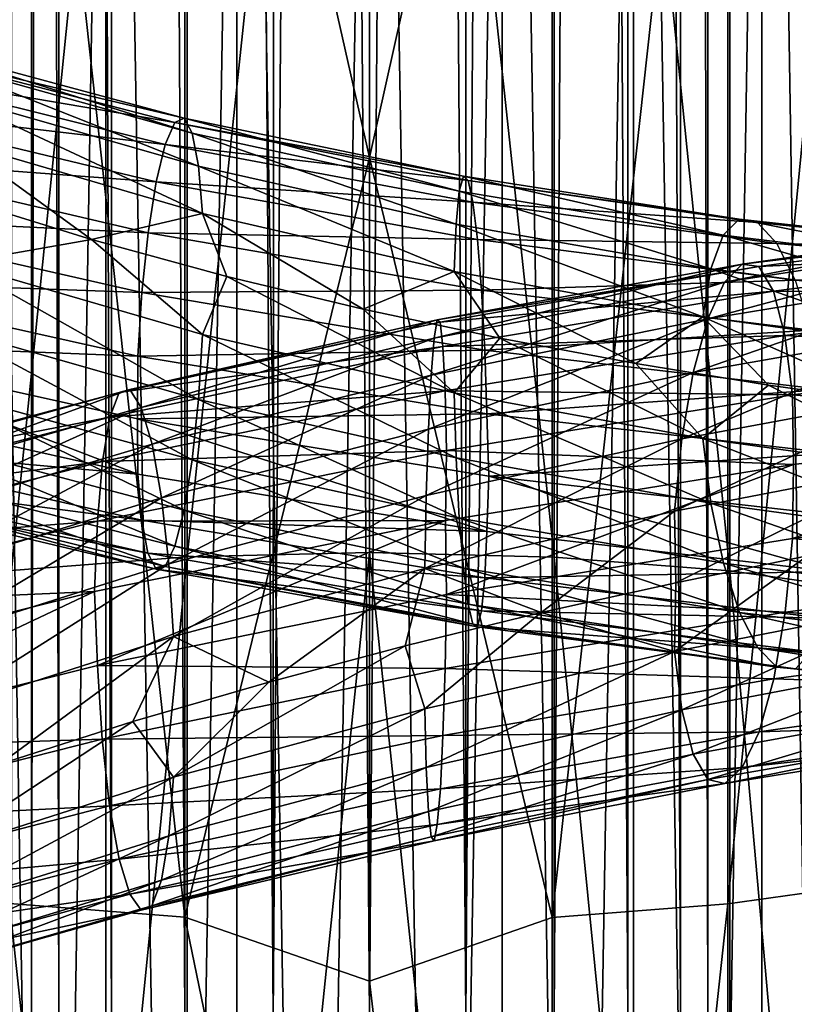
# Model space of a CAD drawing. Header units: metres. Extents: x -109 to 109, y -432 to 89.
# Tile 214 of 256: x -3.58 to 4.35, y -153.56 to -143.48. Entities that reach past the tile are written whole.
import ezdxf

# ---------------------------------------------------------------- set-up
doc = ezdxf.new("R2010")
doc.units = ezdxf.units.M
doc.layers.add('solid_506360_24502164', color=7, linetype='CONTINUOUS')
doc.layers.add('solid_506360_24502164_01', color=7, linetype='CONTINUOUS')

msp = doc.modelspace()

# ---------------------------------------------------------------- linework, layer by layer
at = {"layer": 'solid_506360_24502164'}
for points in [[(-3.46448, -22.231682, 491.497284), (-3.464375, -153.699997, 491.498016), (-3.183712, -153.699997, 492.453857)], [(-3.46448, -22.231682, 491.497284), (-3.464471, -22.231682, 490.502472), (-3.464375, -153.699997, 491.498016)], [(-3.183632, -22.273636, 492.454041), (-3.46448, -22.231682, 491.497284), (-3.183712, -153.699997, 492.453857)], [(-3.464471, -22.231682, 490.502472), (-3.464375, -153.699997, 490.501801), (-3.464375, -153.699997, 491.498016)], [(-3.464471, -22.231682, 490.502472), (-3.183633, -22.273636, 489.545776), (-3.464375, -153.699997, 490.501801)], [(-3.183633, -22.273636, 489.545776), (-3.183712, -153.699997, 489.545959), (-3.464375, -153.699997, 490.501801)], [(-3.183633, -22.273636, 489.545776), (-2.645123, -153.699997, 488.707886), (-3.183712, -153.699997, 489.545959)], [(-3.183632, -22.273636, 492.454041), (-3.183712, -153.699997, 492.453857), (-2.645123, -153.699997, 493.291931)], [(-3.183633, -22.273636, 489.545776), (-2.643689, -22.34416, 488.706238), (-2.645123, -153.699997, 488.707886)], [(-2.643686, -22.34416, 493.293579), (-3.183632, -22.273636, 492.454041), (-2.645123, -153.699997, 493.291931)], [(-2.643689, -22.34416, 488.706238), (-1.892243, -153.699997, 488.055511), (-2.645123, -153.699997, 488.707886)], [(-2.643686, -22.34416, 493.293579), (-2.645123, -153.699997, 493.291931), (-1.892243, -153.699997, 493.944305)], [(-2.643689, -22.34416, 488.706238), (-1.887736, -22.420683, 488.052612), (-1.892243, -153.699997, 488.055511)], [(-1.887736, -22.420683, 493.947174), (-2.643686, -22.34416, 493.293579), (-1.892243, -153.699997, 493.944305)], [(-1.887736, -22.420683, 488.052612), (-0.986064, -153.699997, 487.641693), (-1.892243, -153.699997, 488.055511)], [(-1.887736, -22.420683, 493.947174), (-1.892243, -153.699997, 493.944305), (-0.986064, -153.699997, 494.358124)], [(-1.887736, -22.420683, 488.052612), (-0.981329, -22.478594, 487.640289), (-0.986064, -153.699997, 487.641693)], [(-0.981324, -22.478594, 494.359528), (-1.887736, -22.420683, 493.947174), (-0.986064, -153.699997, 494.358124)], [(-0.981329, -22.478594, 487.640289), (0, -22.5, 487.499908), (-0.986064, -153.699997, 487.641693)], [(-0.981324, -22.478594, 494.359528), (-0.986064, -153.699997, 494.358124), (0, -153.699997, 494.499908)], [(0, -22.5, 494.499908), (-0.981324, -22.478594, 494.359528), (0, -153.699997, 494.499908)], [(0.98232, -22.47855, 487.640594), (0.986064, -153.699997, 487.641693), (0, -153.699997, 487.499908)], [(0.98232, -22.47855, 487.640594), (0, -153.699997, 487.499908), (0, -22.5, 487.499908)], [(0, -22.5, 487.499908), (0, -153.699997, 487.499908), (-0.986064, -153.699997, 487.641693)], [(-1.35887, -205.373032, 248.263611), (-1.35887, -125.969002, 219.362915), (-2.702852, -126.041809, 219.162888)], [(0, -205.348679, 248.330536), (0, -125.944641, 219.42984), (-1.35887, -125.969002, 219.362915)], [(-1.35887, -205.373032, 248.263611), (0, -205.348679, 248.330536), (-1.35887, -125.969002, 219.362915)], [(-2.702852, -205.445831, 248.063583), (-2.702852, -126.041809, 219.162888), (-4.017221, -126.162262, 218.83194)], [(-2.702852, -205.445831, 248.063583), (-1.35887, -205.373032, 248.263611), (-2.702852, -126.041809, 219.162888)], [(-4.017221, -205.566284, 247.732651), (-2.702852, -205.445831, 248.063583), (-4.017221, -126.162262, 218.83194)], [(-3.669097, -149.121094, 968.338135), (-1.869106, -148.982056, 968.947266), (-1.869106, -131.387192, 963.666748)], [(-3.669097, -131.580261, 963.072571), (-3.669097, -149.121094, 968.338135), (-1.869106, -131.387192, 963.666748)], [(-4.017221, -214.023575, 224.496429), (-4.017221, -134.619553, 195.595718), (-2.702852, -134.740005, 195.264771)], [(-2.702852, -214.144028, 224.165482), (-4.017221, -214.023575, 224.496429), (-2.702852, -134.740005, 195.264771)], [(-2.702852, -214.144028, 224.165482), (-2.702852, -134.740005, 195.264771), (-1.35887, -134.812805, 195.064743)], [(-1.35887, -214.216843, 223.965454), (-2.702852, -214.144028, 224.165482), (-1.35887, -134.812805, 195.064743)], [(-1.35887, -214.216843, 223.965454), (-1.35887, -134.812805, 195.064743), (0, -134.837173, 194.997833)], [(0, -214.241196, 223.898529), (-1.35887, -214.216843, 223.965454), (0, -134.837173, 194.997833)], [(-1.891428, -152.672134, 952.779419), (-3.68973, -152.532028, 953.393311), (-3.68973, -136.31694, 948.494202)], [(-1.891428, -136.51149, 947.895325), (-1.891428, -152.672134, 952.779419), (-3.68973, -136.31694, 948.494202)], [(-1.891428, -136.51149, 947.895325), (0, -144.893829, 950.400024), (-1.891428, -152.672134, 952.779419)], [(-4.691269, -143.740814, 946.6698), (-1.899275, -144.491104, 946.241272), (-4.924748, -143.778229, 945.934265)], [(-1.81724, -144.644821, 946.963074), (-1.899275, -144.491104, 946.241272), (-4.691269, -143.740814, 946.6698)], [(-4.48864, -143.901215, 947.366455), (-1.81724, -144.644821, 946.963074), (-4.691269, -143.740814, 946.6698)], [(-4.924748, -143.778229, 945.934265), (-1.9938, -144.535782, 945.475952), (-5.168749, -143.995789, 945.220093)], [(-1.899275, -144.491104, 946.241272), (-1.9938, -144.535782, 945.475952), (-4.924748, -143.778229, 945.934265)], [(-1.753487, -144.981979, 947.588135), (-1.81724, -144.644821, 946.963074), (-4.48864, -143.901215, 947.366455)], [(-4.331168, -144.243973, 947.9729), (-1.753487, -144.981979, 947.588135), (-4.48864, -143.901215, 947.366455)], [(-5.168749, -143.995789, 945.220093), (-2.092585, -144.760498, 944.729797), (-5.402416, -144.372833, 944.587646)], [(-1.9938, -144.535782, 945.475952), (-2.092585, -144.760498, 944.729797), (-5.168749, -143.995789, 945.220093)], [(-1.712263, -145.465637, 948.069519), (-1.753487, -144.981979, 947.588135), (-4.331168, -144.243973, 947.9729)], [(-4.229342, -144.731735, 948.443298), (-1.712263, -145.465637, 948.069519), (-4.331168, -144.243973, 947.9729)], [(-5.402416, -144.372833, 944.587646), (-2.187186, -145.143906, 944.06604), (-5.6054, -144.887344, 944.094788)], [(-2.092585, -144.760498, 944.729797), (-2.187186, -145.143906, 944.06604), (-5.402416, -144.372833, 944.587646)], [(-1.9938, -144.535782, 945.475952), (1.008398, -145.12796, 945.556335), (-2.092585, -144.760498, 944.729797)], [(-1.899275, -144.491104, 946.241272), (0.960591, -145.084396, 946.32605), (-1.9938, -144.535782, 945.475952)], [(0.960591, -145.084396, 946.32605), (1.008398, -145.12796, 945.556335), (-1.9938, -144.535782, 945.475952)], [(0.9191, -145.239166, 947.050964), (0.960591, -145.084396, 946.32605), (-1.899275, -144.491104, 946.241272)], [(-1.81724, -144.644821, 946.963074), (0.9191, -145.239166, 947.050964), (-1.899275, -144.491104, 946.241272)], [(0.886856, -145.577271, 947.677795), (0.9191, -145.239166, 947.050964), (-1.81724, -144.644821, 946.963074)], [(-1.753487, -144.981979, 947.588135), (0.886856, -145.577271, 947.677795), (-1.81724, -144.644821, 946.963074)], [(-4.229342, -144.731735, 948.443298), (-4.208046, -145.314377, 948.733765), (-2.848693, -145.733841, 948.472229)], [(-4.229342, -144.731735, 948.443298), (-2.848693, -145.733841, 948.472229), (-1.712263, -145.465637, 948.069519)], [(-2.092585, -144.760498, 944.729797), (1.05836, -145.351624, 944.805054), (-2.187186, -145.143906, 944.06604)], [(1.008398, -145.12796, 945.556335), (1.05836, -145.351624, 944.805054), (-2.092585, -144.760498, 944.729797)], [(-5.6054, -144.887344, 944.094788), (-2.269364, -145.6633, 943.545166), (-5.763325, -145.497299, 943.773865)], [(-2.187186, -145.143906, 944.06604), (-2.269364, -145.6633, 943.545166), (-5.6054, -144.887344, 944.094788)], [(0.866006, -146.061661, 948.159424), (0.886856, -145.577271, 947.677795), (-1.753487, -144.981979, 947.588135)], [(-1.712263, -145.465637, 948.069519), (0.866006, -146.061661, 948.159424), (-1.753487, -144.981979, 947.588135)], [(-2.187186, -145.143906, 944.06604), (1.106206, -145.73407, 944.135803), (-2.269364, -145.6633, 943.545166)], [(1.05836, -145.351624, 944.805054), (1.106206, -145.73407, 944.135803), (-2.187186, -145.143906, 944.06604)], [(-4.229979, -145.974564, 948.804749), (-2.848693, -145.733841, 948.472229), (-4.208046, -145.314377, 948.733765)], [(-5.763325, -145.497299, 943.773865), (-2.3333, -146.276291, 943.201416), (-5.865697, -146.148376, 943.641052)], [(-2.269364, -145.6633, 943.545166), (-2.3333, -146.276291, 943.201416), (-5.763325, -145.497299, 943.773865)], [(-1.712263, -145.465637, 948.069519), (-2.848693, -145.733841, 948.472229), (-1.463369, -146.111374, 948.34729)], [(-1.712263, -145.465637, 948.069519), (-1.463369, -146.111374, 948.34729), (-0.065132, -146.44751, 948.361328)], [(-4.229979, -145.974564, 948.804749), (-1.712521, -146.705887, 948.425842), (-2.848693, -145.733841, 948.472229)], [(-1.712521, -146.705887, 948.425842), (-1.463369, -146.111374, 948.34729), (-2.848693, -145.733841, 948.472229)], [(-2.269364, -145.6633, 943.545166), (1.147769, -146.252686, 943.609497), (-2.3333, -146.276291, 943.201416)], [(1.106206, -145.73407, 944.135803), (1.147769, -146.252686, 943.609497), (-2.269364, -145.6633, 943.545166)], [(-4.332351, -146.638763, 948.669434), (-1.753966, -147.371597, 948.274719), (-4.229979, -145.974564, 948.804749)], [(-1.753966, -147.371597, 948.274719), (-1.712521, -146.705887, 948.425842), (-4.229979, -145.974564, 948.804749)], [(-5.865697, -146.148376, 943.641052), (-2.374746, -146.928406, 943.052673), (-5.899585, -146.78714, 943.712097)], [(-2.3333, -146.276291, 943.201416), (-2.374746, -146.928406, 943.052673), (-5.865697, -146.148376, 943.641052)], [(-1.712521, -146.705887, 948.425842), (0.866136, -147.302521, 948.511536), (-1.463369, -146.111374, 948.34729)], [(0.866136, -147.302521, 948.511536), (-0.065132, -146.44751, 948.361328), (-1.463369, -146.111374, 948.34729)], [(1.147769, -146.252686, 943.609497), (1.180107, -146.865158, 943.260864), (-2.3333, -146.276291, 943.201416)], [(-2.3333, -146.276291, 943.201416), (1.180107, -146.865158, 943.260864), (-2.374746, -146.928406, 943.052673)], [(0.866136, -147.302521, 948.511536), (1.335957, -146.743958, 948.515442), (-0.065132, -146.44751, 948.361328)], [(-4.490276, -147.253571, 948.341614), (-1.817903, -147.989532, 947.924133), (-4.332351, -146.638763, 948.669434)], [(-1.817903, -147.989532, 947.924133), (-1.753966, -147.371597, 948.274719), (-4.332351, -146.638763, 948.669434)], [(-1.753966, -147.371597, 948.274719), (0.887098, -147.968018, 948.356384), (-1.712521, -146.705887, 948.425842)], [(0.887098, -147.968018, 948.356384), (0.866136, -147.302521, 948.511536), (-1.712521, -146.705887, 948.425842)], [(-5.899585, -146.78714, 943.712097), (-2.375004, -148.133911, 943.398926), (-5.866333, -147.357956, 943.992798)], [(-5.899585, -146.78714, 943.712097), (-2.377623, -147.567764, 943.116028), (-2.375004, -148.133911, 943.398926)], [(-2.374746, -146.928406, 943.052673), (-2.377623, -147.567764, 943.116028), (-5.899585, -146.78714, 943.712097)], [(1.180107, -146.865158, 943.260864), (1.201068, -147.516983, 943.108032), (-2.374746, -146.928406, 943.052673)], [(-2.374746, -146.928406, 943.052673), (1.201068, -147.516983, 943.108032), (-2.377623, -147.567764, 943.116028)], [(-2.454859, -147.269272, 979.548218), (-5.515232, -148.11853, 978.972229), (-2.565837, -147.297577, 980.320068)], [(-5.254874, -148.290314, 978.251282), (-5.515232, -148.11853, 978.972229), (-2.454859, -147.269272, 979.548218)], [(-2.338972, -147.451736, 978.793152), (-5.254874, -148.290314, 978.251282), (-2.454859, -147.269272, 979.548218)], [(-4.69326, -147.762909, 947.839722), (-1.900081, -148.503403, 947.394104), (-4.490276, -147.253571, 948.341614)], [(-1.900081, -148.503403, 947.394104), (-1.817903, -147.989532, 947.924133), (-4.490276, -147.253571, 948.341614)], [(-5.866333, -147.357956, 943.992798), (-2.375004, -148.133911, 943.398926), (-5.764508, -147.835907, 944.454041)], [(-2.565837, -147.297577, 980.320068), (-5.764562, -148.156464, 979.710449), (-2.662243, -147.551041, 981.044861)], [(-5.515232, -148.11853, 978.972229), (-5.764562, -148.156464, 979.710449), (-2.565837, -147.297577, 980.320068)], [(-5.005744, -148.655212, 977.608887), (-5.254874, -148.290314, 978.251282), (-2.338972, -147.451736, 978.793152)], [(-2.228083, -147.827332, 978.118774), (-5.005744, -148.655212, 977.608887), (-2.338972, -147.451736, 978.793152)], [(-1.817903, -147.989532, 947.924133), (0.919435, -148.585403, 948.000854), (-1.753966, -147.371597, 948.274719)], [(0.919435, -148.585403, 948.000854), (0.887098, -147.968018, 948.356384), (-1.753966, -147.371597, 948.274719)], [(-2.662243, -147.551041, 981.044861), (-5.981152, -148.417542, 980.40509), (-2.737248, -148.006912, 981.669006)], [(-5.764562, -148.156464, 979.710449), (-5.981152, -148.417542, 980.40509), (-2.662243, -147.551041, 981.044861)], [(1.201068, -147.516983, 943.108032), (1.22204, -148.15596, 943.170898), (-2.377623, -147.567764, 943.116028)], [(-2.377623, -147.567764, 943.116028), (1.201199, -148.722855, 943.450195), (-2.375004, -148.133911, 943.398926)], [(-4.926926, -148.126297, 947.198914), (-1.994682, -148.872467, 946.721924), (-4.69326, -147.762909, 947.839722)], [(-1.994682, -148.872467, 946.721924), (-1.900081, -148.503403, 947.394104), (-4.69326, -147.762909, 947.839722)], [(-5.764508, -147.835907, 944.454041), (-2.33378, -148.607208, 943.871094), (-5.607036, -148.178207, 945.052063)], [(-2.375004, -148.133911, 943.398926), (-2.33378, -148.607208, 943.871094), (-5.764508, -147.835907, 944.454041)], [(-4.789531, -149.194611, 977.103455), (-5.005744, -148.655212, 977.608887), (-2.228083, -147.827332, 978.118774)], [(-2.131846, -148.37648, 977.586487), (-4.789531, -149.194611, 977.103455), (-2.228083, -147.827332, 978.118774)], [(-2.737248, -148.006912, 981.669006), (-6.149663, -148.878479, 981.0047), (-2.785869, -148.617493, 982.145752)], [(-5.981152, -148.417542, 980.40509), (-6.149663, -148.878479, 981.0047), (-2.737248, -148.006912, 981.669006)], [(-1.900081, -148.503403, 947.394104), (0.960998, -149.098434, 947.465454), (-1.817903, -147.989532, 947.924133)], [(0.960998, -149.098434, 947.465454), (0.919435, -148.585403, 948.000854), (-1.817903, -147.989532, 947.924133)], [(-5.170928, -148.326309, 946.479614), (-2.093467, -149.078857, 945.97052), (-4.926926, -148.126297, 947.198914)], [(-2.093467, -149.078857, 945.97052), (-1.994682, -148.872467, 946.721924), (-4.926926, -148.126297, 947.198914)], [(-2.375004, -148.133911, 943.398926), (1.201199, -148.722855, 943.450195), (-2.33378, -148.607208, 943.871094)], [(-5.607036, -148.178207, 945.052063), (-2.270026, -148.943771, 944.487732), (-5.404407, -148.347794, 945.743835)], [(-2.33378, -148.607208, 943.871094), (-2.270026, -148.943771, 944.487732), (-5.607036, -148.178207, 945.052063)], [(-5.404407, -148.347794, 945.743835), (-2.187991, -149.106949, 945.204712), (-5.170928, -148.326309, 946.479614)], [(-2.270026, -148.943771, 944.487732), (-2.187991, -149.106949, 945.204712), (-5.404407, -148.347794, 945.743835)], [(-2.187991, -149.106949, 945.204712), (-2.093467, -149.078857, 945.97052), (-5.170928, -148.326309, 946.479614)], [(-4.621503, -149.863571, 976.767944), (-4.789531, -149.194611, 977.103455), (-2.131846, -148.37648, 977.586487)], [(-2.057056, -149.053513, 977.231079), (-4.621503, -149.863571, 976.767944), (-2.131846, -148.37648, 977.586487)], [(-1.994682, -148.872467, 946.721924), (1.008844, -149.466431, 946.78772), (-1.900081, -148.503403, 947.394104)], [(1.008844, -149.466431, 946.78772), (0.960998, -149.098434, 947.465454), (-1.900081, -148.503403, 947.394104)], [(-2.785869, -148.617493, 982.145752), (-6.258898, -149.491272, 981.464294), (-2.818074, -149.335815, 982.427063)], [(-6.149663, -148.878479, 981.0047), (-6.258898, -149.491272, 981.464294), (-2.785869, -148.617493, 982.145752)], [(0.778313, -148.608261, 982.460815), (-2.818074, -149.335815, 982.427063), (-2.786171, -150.092453, 982.483337)], [(-2.33378, -148.607208, 943.871094), (1.180349, -149.196808, 943.922607), (-2.270026, -148.943771, 944.487732)], [(1.201199, -148.722855, 943.450195), (1.180349, -149.196808, 943.922607), (-2.33378, -148.607208, 943.871094)], [(-2.093467, -149.078857, 945.97052), (1.058806, -149.671631, 946.031189), (-1.994682, -148.872467, 946.721924)], [(1.058806, -149.671631, 946.031189), (1.008844, -149.466431, 946.78772), (-1.994682, -148.872467, 946.721924)], [(-3.669097, -167.057617, 972.037842), (-1.869106, -166.97374, 972.656982), (-1.869106, -148.982056, 968.947266)], [(-3.669097, -149.121094, 968.338135), (-3.669097, -167.057617, 972.037842), (-1.869106, -148.982056, 968.947266)], [(-2.270026, -148.943771, 944.487732), (1.148105, -149.534256, 944.540955), (-2.187991, -149.106949, 945.204712)], [(1.180349, -149.196808, 943.922607), (1.148105, -149.534256, 944.540955), (-2.270026, -148.943771, 944.487732)], [(-4.512852, -150.601166, 976.619873), (-4.621503, -149.863571, 976.767944), (-2.057056, -149.053513, 977.231079)], [(-2.008695, -149.796921, 977.071289), (-4.512852, -150.601166, 976.619873), (-2.057056, -149.053513, 977.231079)], [(-2.187991, -149.106949, 945.204712), (1.106614, -149.698517, 945.261047), (-2.093467, -149.078857, 945.97052)], [(1.106614, -149.698517, 945.261047), (1.058806, -149.671631, 946.031189), (-2.093467, -149.078857, 945.97052)], [(1.148105, -149.534256, 944.540955), (1.106614, -149.698517, 945.261047), (-2.187991, -149.106949, 945.204712)], [(0.567356, -149.099274, 977.050598), (-1.033109, -150.263672, 977.172913), (-2.008695, -149.796921, 977.071289)], [(0.567356, -149.099274, 977.050598), (0.365481, -149.891541, 977.123657), (-1.033109, -150.263672, 977.172913)], [(-2.818074, -149.335815, 982.427063), (-6.305289, -150.207489, 981.736694), (-6.259577, -150.961517, 981.795776)], [(-6.258898, -149.491272, 981.464294), (-6.305289, -150.207489, 981.736694), (-2.818074, -149.335815, 982.427063)], [(-2.818074, -149.335815, 982.427063), (-6.259577, -150.961517, 981.795776), (-2.786171, -150.092453, 982.483337)], [(-2.008695, -149.796921, 977.071289), (-3.789883, -151.104935, 976.848206), (-4.512852, -150.601166, 976.619873)], [(-2.008695, -149.796921, 977.071289), (-2.424222, -150.668777, 977.080627), (-3.789883, -151.104935, 976.848206)], [(-2.008695, -149.796921, 977.071289), (-1.033109, -150.263672, 977.172913), (-2.424222, -150.668777, 977.080627)], [(-2.786171, -150.092453, 982.483337), (-6.259577, -150.961517, 981.795776), (-2.73781, -150.849579, 982.319458)], [(-2.008997, -151.236755, 977.400818), (-2.424222, -150.668777, 977.080627), (-1.033109, -150.263672, 977.172913)], [(-4.513532, -152.037872, 976.943726), (-3.789883, -151.104935, 976.848206), (-2.424222, -150.668777, 977.080627)], [(-2.008997, -151.236755, 977.400818), (-4.513532, -152.037872, 976.943726), (-2.424222, -150.668777, 977.080627)], [(-6.259577, -150.961517, 981.795776), (-6.150926, -151.71225, 981.643433), (-2.73781, -150.849579, 982.319458)], [(-2.73781, -150.849579, 982.319458), (-6.150926, -151.71225, 981.643433), (-2.66302, -151.531525, 981.955566)], [(-4.622766, -152.640671, 977.393921), (-4.513532, -152.037872, 976.943726), (-2.008997, -151.236755, 977.400818)], [(-2.057618, -151.836823, 977.867981), (-4.622766, -152.640671, 977.393921), (-2.008997, -151.236755, 977.400818)], [(-6.150926, -151.71225, 981.643433), (-5.982898, -152.385971, 981.299438), (-2.66302, -151.531525, 981.955566)], [(-2.66302, -151.531525, 981.955566), (-5.982898, -152.385971, 981.299438), (-2.566783, -152.075027, 981.413208)], [(-4.791277, -153.101013, 977.983826), (-4.622766, -152.640671, 977.393921), (-2.057618, -151.836823, 977.867981)], [(-2.132623, -152.292007, 978.482361), (-4.791277, -153.101013, 977.983826), (-2.057618, -151.836823, 977.867981)], [(-5.982898, -152.385971, 981.299438), (-5.766686, -152.920029, 980.784119), (-2.566783, -152.075027, 981.413208)], [(-2.566783, -152.075027, 981.413208), (-5.766686, -152.920029, 980.784119), (-2.455894, -152.436111, 980.73053)], [(-5.007868, -153.371231, 978.671814), (-4.791277, -153.101013, 977.983826), (-2.132623, -152.292007, 978.482361)], [(-2.229029, -152.554977, 979.200562), (-5.007868, -153.371231, 978.671814), (-2.132623, -152.292007, 978.482361)], [(-5.766686, -152.920029, 980.784119), (-5.517556, -153.271088, 980.133606), (-2.455894, -152.436111, 980.73053)], [(-2.455894, -152.436111, 980.73053), (-5.517556, -153.271088, 980.133606), (-2.340007, -152.600021, 979.971191)], [(-5.517556, -153.271088, 980.133606), (-5.257198, -153.425171, 979.408691), (-2.340007, -152.600021, 979.971191)], [(-5.257198, -153.425171, 979.408691), (-5.007868, -153.371231, 978.671814), (-2.229029, -152.554977, 979.200562)], [(-2.340007, -152.600021, 979.971191), (-5.257198, -153.425171, 979.408691), (-2.229029, -152.554977, 979.200562)], [(-1.891428, -169.199783, 956.222778), (-3.68973, -169.115265, 956.846802), (-3.68973, -152.532028, 953.393311)], [(-1.891428, -152.672134, 952.779419), (-1.891428, -169.199783, 956.222778), (-3.68973, -152.532028, 953.393311)], [(-1.891428, -152.672134, 952.779419), (0, -161.854004, 954.662292), (-1.891428, -169.199783, 956.222778)]]:
    msp.add_3dface(points, dxfattribs=at)
at = {"layer": 'solid_506360_24502164_01'}
for points in [[(2.645653, -22.343927, 488.708496), (3.185582, -22.273357, 489.550049), (3.183712, -153.699997, 489.545959)], [(3.185571, -22.273359, 492.449768), (2.645656, -22.343927, 493.29129), (3.183712, -153.699997, 492.453857)], [(3.185582, -22.273357, 489.550049), (3.464375, -153.699997, 490.501801), (3.183712, -153.699997, 489.545959)], [(3.185571, -22.273359, 492.449768), (3.183712, -153.699997, 492.453857), (3.464375, -153.699997, 491.498016)], [(3.46471, -22.231644, 491.495667), (3.185571, -22.273359, 492.449768), (3.464375, -153.699997, 491.498016)], [(3.185582, -22.273357, 489.550049), (3.464715, -22.231644, 490.504181), (3.464375, -153.699997, 490.501801)], [(3.46471, -22.231644, 491.495667), (3.464375, -153.699997, 491.498016), (3.464375, -153.699997, 490.501801)], [(3.464715, -22.231644, 490.504181), (3.46471, -22.231644, 491.495667), (3.464375, -153.699997, 490.501801)], [(2.645656, -22.343927, 493.29129), (1.889494, -22.420534, 493.946045), (2.645123, -153.699997, 493.291931)], [(1.889495, -22.420534, 488.053741), (2.645653, -22.343927, 488.708496), (1.892243, -153.699997, 488.055511)], [(2.645653, -22.343927, 488.708496), (2.645123, -153.699997, 488.707886), (1.892243, -153.699997, 488.055511)], [(2.645656, -22.343927, 493.29129), (2.645123, -153.699997, 493.291931), (3.183712, -153.699997, 492.453857)], [(2.645653, -22.343927, 488.708496), (3.183712, -153.699997, 489.545959), (2.645123, -153.699997, 488.707886)], [(0.982325, -22.47855, 494.359222), (0, -22.5, 494.499908), (0.986064, -153.699997, 494.358124)], [(0.98232, -22.47855, 487.640594), (1.889495, -22.420534, 488.053741), (0.986064, -153.699997, 487.641693)], [(1.889494, -22.420534, 493.946045), (0.982325, -22.47855, 494.359222), (0.986064, -153.699997, 494.358124)], [(1.889494, -22.420534, 493.946045), (0.986064, -153.699997, 494.358124), (1.892243, -153.699997, 493.944305)], [(1.889495, -22.420534, 488.053741), (1.892243, -153.699997, 488.055511), (0.986064, -153.699997, 487.641693)], [(1.889494, -22.420534, 493.946045), (1.892243, -153.699997, 493.944305), (2.645123, -153.699997, 493.291931)], [(0, -22.5, 494.499908), (0, -153.699997, 494.499908), (0.986064, -153.699997, 494.358124)], [(1.35887, -205.373032, 248.263611), (1.35887, -125.969002, 219.362915), (0, -125.944641, 219.42984)], [(1.35887, -205.373032, 248.263611), (0, -125.944641, 219.42984), (0, -205.348679, 248.330536)], [(2.702852, -205.445831, 248.063583), (2.702852, -126.041809, 219.162888), (1.35887, -125.969002, 219.362915)], [(1.35887, -205.373032, 248.263611), (2.702852, -205.445831, 248.063583), (1.35887, -125.969002, 219.362915)], [(4.017221, -205.566284, 247.732651), (4.017221, -126.162262, 218.83194), (2.702852, -126.041809, 219.162888)], [(2.702852, -205.445831, 248.063583), (4.017221, -205.566284, 247.732651), (2.702852, -126.041809, 219.162888)], [(5.287576, -205.733078, 247.274414), (5.287576, -126.329041, 218.373703), (4.017221, -126.162262, 218.83194)], [(4.017221, -205.566284, 247.732651), (5.287576, -205.733078, 247.274414), (4.017221, -126.162262, 218.83194)], [(-1.869106, -148.982056, 968.947266), (0, -148.935806, 969.150208), (0, -131.322937, 963.864685)], [(-1.869106, -131.387192, 963.666748), (-1.869106, -148.982056, 968.947266), (0, -131.322937, 963.864685)], [(0, -131.322937, 963.864685), (1.891428, -148.983231, 968.942383), (1.891428, -131.388794, 963.661987)], [(0, -131.322937, 963.864685), (0, -148.935806, 969.150208), (1.891428, -148.983231, 968.942383)], [(1.891428, -131.388794, 963.661987), (3.68973, -149.123322, 968.328491), (3.68973, -131.583359, 963.063171)], [(1.891428, -131.388794, 963.661987), (1.891428, -148.983231, 968.942383), (3.68973, -149.123322, 968.328491)], [(3.68973, -131.583359, 963.063171), (5.302645, -149.34906, 967.339417), (5.302645, -131.89682, 962.098328)], [(3.68973, -131.583359, 963.063171), (3.68973, -149.123322, 968.328491), (5.302645, -149.34906, 967.339417)], [(4.017221, -214.023575, 224.496429), (4.017221, -134.619553, 195.595718), (5.287576, -134.452774, 196.053955)], [(5.287576, -213.856796, 224.954666), (4.017221, -214.023575, 224.496429), (5.287576, -134.452774, 196.053955)], [(2.702852, -214.144028, 224.165482), (2.702852, -134.740005, 195.264771), (4.017221, -134.619553, 195.595718)], [(4.017221, -214.023575, 224.496429), (2.702852, -214.144028, 224.165482), (4.017221, -134.619553, 195.595718)], [(1.35887, -214.216843, 223.965454), (1.35887, -134.812805, 195.064743), (2.702852, -134.740005, 195.264771)], [(2.702852, -214.144028, 224.165482), (1.35887, -214.216843, 223.965454), (2.702852, -134.740005, 195.264771)], [(0, -214.241196, 223.898529), (0, -134.837173, 194.997833), (1.35887, -134.812805, 195.064743)], [(1.35887, -214.216843, 223.965454), (0, -214.241196, 223.898529), (1.35887, -134.812805, 195.064743)], [(5.284738, -136.007874, 949.445496), (3.669097, -152.534271, 953.383667), (3.669097, -136.320038, 948.484802)], [(5.284738, -136.007874, 949.445496), (5.284738, -152.309479, 954.36853), (3.669097, -152.534271, 953.383667)], [(3.669097, -136.320038, 948.484802), (1.869106, -152.673309, 952.774475), (1.869106, -136.513107, 947.890564)], [(3.669097, -136.320038, 948.484802), (3.669097, -152.534271, 953.383667), (1.869106, -152.673309, 952.774475)], [(-1.891428, -136.51149, 947.895325), (0, -136.577362, 947.692627), (0, -144.893829, 950.400024)], [(0, -144.893829, 950.400024), (1.869106, -136.513107, 947.890564), (1.869106, -152.673309, 952.774475)], [(0, -144.893829, 950.400024), (0, -136.577362, 947.692627), (1.869106, -136.513107, 947.890564)], [(-1.891428, -152.672134, 952.779419), (0, -144.893829, 950.400024), (0, -153.325241, 952.724854)], [(0, -153.325241, 952.724854), (0, -144.893829, 950.400024), (1.869106, -152.673309, 952.774475)], [(0.9191, -145.239166, 947.050964), (3.622876, -145.688461, 947.633423), (0.960591, -145.084396, 946.32605)], [(0.960591, -145.084396, 946.32605), (3.786422, -145.525055, 946.927429), (1.008398, -145.12796, 945.556335)], [(3.622876, -145.688461, 947.633423), (3.786422, -145.525055, 946.927429), (0.960591, -145.084396, 946.32605)], [(1.008398, -145.12796, 945.556335), (3.974868, -145.559387, 946.179016), (1.05836, -145.351624, 944.805054)], [(3.786422, -145.525055, 946.927429), (3.974868, -145.559387, 946.179016), (1.008398, -145.12796, 945.556335)], [(0.886856, -145.577271, 947.677795), (3.495777, -146.03389, 948.244873), (0.9191, -145.239166, 947.050964)], [(3.495777, -146.03389, 948.244873), (3.622876, -145.688461, 947.633423), (0.9191, -145.239166, 947.050964)], [(1.05836, -145.351624, 944.805054), (4.171807, -145.773972, 945.449585), (1.106206, -145.73407, 944.135803)], [(3.974868, -145.559387, 946.179016), (4.171807, -145.773972, 945.449585), (1.05836, -145.351624, 944.805054)], [(-1.712263, -145.465637, 948.069519), (-0.065132, -146.44751, 948.361328), (0.866006, -146.061661, 948.159424)], [(3.622876, -145.688461, 947.633423), (6.196098, -146.001587, 948.697449), (3.786422, -145.525055, 946.927429)], [(3.786422, -145.525055, 946.927429), (6.475807, -145.822433, 948.032043), (3.974868, -145.559387, 946.179016)], [(6.196098, -146.001587, 948.697449), (6.475807, -145.822433, 948.032043), (3.786422, -145.525055, 946.927429)], [(0.866006, -146.061661, 948.159424), (3.413591, -146.523819, 948.715881), (0.886856, -145.577271, 947.677795)], [(3.413591, -146.523819, 948.715881), (3.495777, -146.03389, 948.244873), (0.886856, -145.577271, 947.677795)], [(3.636377, -146.168747, 978.223938), (3.816545, -145.984421, 978.965881), (6.803275, -145.557632, 977.819092)], [(6.482113, -145.732758, 977.124023), (3.636377, -146.168747, 978.223938), (6.803275, -145.557632, 977.819092)], [(6.803275, -145.557632, 977.819092), (3.816545, -145.984421, 978.965881), (7.110835, -145.591263, 978.535095)], [(3.816545, -145.984421, 978.965881), (3.989081, -146.010361, 979.726318), (7.110835, -145.591263, 978.535095)], [(3.974868, -145.559387, 946.179016), (6.7981, -145.839828, 947.329895), (4.171807, -145.773972, 945.449585)], [(6.475807, -145.822433, 948.032043), (6.7981, -145.839828, 947.329895), (3.974868, -145.559387, 946.179016)], [(7.110835, -145.591263, 978.535095), (3.989081, -146.010361, 979.726318), (7.378008, -145.847275, 979.213196)], [(1.106206, -145.73407, 944.135803), (4.360404, -146.148376, 944.800781), (1.147769, -146.252686, 943.609497)], [(4.171807, -145.773972, 945.449585), (4.360404, -146.148376, 944.800781), (1.106206, -145.73407, 944.135803)], [(3.463979, -146.545593, 977.563416), (3.636377, -146.168747, 978.223938), (6.482113, -145.732758, 977.124023)], [(6.1748, -146.099777, 976.508728), (3.463979, -146.545593, 977.563416), (6.482113, -145.732758, 977.124023)], [(3.495777, -146.03389, 948.244873), (5.978724, -146.360413, 949.276978), (3.622876, -145.688461, 947.633423)], [(5.978724, -146.360413, 949.276978), (6.196098, -146.001587, 948.697449), (3.622876, -145.688461, 947.633423)], [(3.989081, -146.010361, 979.726318), (4.138962, -146.261093, 980.442566), (7.378008, -145.847275, 979.213196)], [(7.378008, -145.847275, 979.213196), (4.138962, -146.261093, 980.442566), (7.585875, -146.30275, 979.803101)], [(4.171807, -145.773972, 945.449585), (7.134919, -146.037842, 946.648499), (4.360404, -146.148376, 944.800781)], [(6.7981, -145.839828, 947.329895), (7.134919, -146.037842, 946.648499), (4.171807, -145.773972, 945.449585)], [(0.660643, -146.74202, 978.786743), (0.693376, -146.555252, 979.54895), (3.816545, -145.984421, 978.965881)], [(3.636377, -146.168747, 978.223938), (0.660643, -146.74202, 978.786743), (3.816545, -145.984421, 978.965881)], [(3.816545, -145.984421, 978.965881), (0.693376, -146.555252, 979.54895), (3.989081, -146.010361, 979.726318)], [(0.693376, -146.555252, 979.54895), (0.724721, -146.579453, 980.328369), (3.989081, -146.010361, 979.726318)], [(3.989081, -146.010361, 979.726318), (0.724721, -146.579453, 980.328369), (4.138962, -146.261093, 980.442566)], [(3.413591, -146.523819, 948.715881), (5.838165, -146.860397, 949.726807), (3.495777, -146.03389, 948.244873)], [(5.838165, -146.860397, 949.726807), (5.978724, -146.360413, 949.276978), (3.495777, -146.03389, 948.244873)], [(0.866006, -146.061661, 948.159424), (-0.065132, -146.44751, 948.361328), (1.335957, -146.743958, 948.515442)], [(0.866006, -146.061661, 948.159424), (1.335957, -146.743958, 948.515442), (2.726728, -147.002167, 948.809082)], [(0.866006, -146.061661, 948.159424), (2.726728, -147.002167, 948.809082), (3.413591, -146.523819, 948.715881)], [(4.360404, -146.148376, 944.800781), (4.524236, -146.660797, 944.29187), (1.147769, -146.252686, 943.609497)], [(3.314359, -147.095276, 977.044495), (3.463979, -146.545593, 977.563416), (6.1748, -146.099777, 976.508728)], [(5.908092, -146.639908, 976.029541), (3.314359, -147.095276, 977.044495), (6.1748, -146.099777, 976.508728)], [(0.629323, -147.121719, 978.106201), (0.660643, -146.74202, 978.786743), (3.636377, -146.168747, 978.223938)], [(3.463979, -146.545593, 977.563416), (0.629323, -147.121719, 978.106201), (3.636377, -146.168747, 978.223938)], [(0.724721, -146.579453, 980.328369), (0.751951, -146.829346, 981.060425), (4.138962, -146.261093, 980.442566)], [(4.138962, -146.261093, 980.442566), (0.751951, -146.829346, 981.060425), (4.255572, -146.714096, 981.061707)], [(1.147769, -146.252686, 943.609497), (4.524236, -146.660797, 944.29187), (1.180107, -146.865158, 943.260864)], [(4.138962, -146.261093, 980.442566), (4.255572, -146.714096, 981.061707), (7.585875, -146.30275, 979.803101)], [(7.585875, -146.30275, 979.803101), (4.255572, -146.714096, 981.061707), (7.72062, -146.910202, 980.260193)], [(0.693376, -146.555252, 979.54895), (-2.454859, -147.269272, 979.548218), (0.724721, -146.579453, 980.328369)], [(-2.338972, -147.451736, 978.793152), (-2.454859, -147.269272, 979.548218), (0.693376, -146.555252, 979.54895)], [(0.660643, -146.74202, 978.786743), (-2.338972, -147.451736, 978.793152), (0.693376, -146.555252, 979.54895)], [(0.60214, -147.674408, 977.569336), (0.629323, -147.121719, 978.106201), (3.463979, -146.545593, 977.563416)], [(3.314359, -147.095276, 977.044495), (0.60214, -147.674408, 977.569336), (3.463979, -146.545593, 977.563416)], [(3.413591, -146.523819, 948.715881), (2.726728, -147.002167, 948.809082), (4.087292, -147.222473, 949.239746)], [(3.413591, -146.523819, 948.715881), (4.087292, -147.222473, 949.239746), (5.40118, -147.406128, 949.804382)], [(3.413591, -146.523819, 948.715881), (5.40118, -147.406128, 949.804382), (5.838165, -146.860397, 949.726807)], [(0.724721, -146.579453, 980.328369), (-2.565837, -147.297577, 980.320068), (0.751951, -146.829346, 981.060425)], [(-2.454859, -147.269272, 979.548218), (-2.565837, -147.297577, 980.320068), (0.724721, -146.579453, 980.328369)], [(4.524236, -146.660797, 944.29187), (4.651701, -147.269302, 943.956238), (1.180107, -146.865158, 943.260864)], [(3.198084, -147.77211, 976.70105), (3.314359, -147.095276, 977.044495), (5.908092, -146.639908, 976.029541)], [(5.700823, -147.308228, 975.71759), (3.198084, -147.77211, 976.70105), (5.908092, -146.639908, 976.029541)], [(-2.228083, -147.827332, 978.118774), (-2.338972, -147.451736, 978.793152), (0.660643, -146.74202, 978.786743)], [(0.629323, -147.121719, 978.106201), (-2.228083, -147.827332, 978.118774), (0.660643, -146.74202, 978.786743)], [(0.751951, -146.829346, 981.060425), (0.773136, -147.282516, 981.691162), (4.255572, -146.714096, 981.061707)], [(4.255572, -146.714096, 981.061707), (0.773136, -147.282516, 981.691162), (4.331162, -147.321884, 981.537109)], [(0.866136, -147.302521, 948.511536), (3.414105, -147.768494, 949.06488), (1.335957, -146.743958, 948.515442)], [(3.414105, -147.768494, 949.06488), (2.726728, -147.002167, 948.809082), (1.335957, -146.743958, 948.515442)], [(4.255572, -146.714096, 981.061707), (4.331162, -147.321884, 981.537109), (7.72062, -146.910202, 980.260193)], [(0.751951, -146.829346, 981.060425), (-2.662243, -147.551041, 981.044861), (0.773136, -147.282516, 981.691162)], [(-2.565837, -147.297577, 980.320068), (-2.662243, -147.551041, 981.044861), (0.751951, -146.829346, 981.060425)], [(1.180107, -146.865158, 943.260864), (4.651701, -147.269302, 943.956238), (1.201068, -147.516983, 943.108032)], [(7.72062, -146.910202, 980.260193), (4.331162, -147.321884, 981.537109), (7.754119, -147.621078, 980.546936)], [(3.414105, -147.768494, 949.06488), (4.087292, -147.222473, 949.239746), (2.726728, -147.002167, 948.809082)], [(-2.131846, -148.37648, 977.586487), (-2.228083, -147.827332, 978.118774), (0.629323, -147.121719, 978.106201)], [(0.60214, -147.674408, 977.569336), (-2.131846, -148.37648, 977.586487), (0.629323, -147.121719, 978.106201)], [(0.581016, -148.354141, 977.211182), (0.60214, -147.674408, 977.569336), (3.314359, -147.095276, 977.044495)], [(3.198084, -147.77211, 976.70105), (0.581016, -148.354141, 977.211182), (3.314359, -147.095276, 977.044495)], [(4.651701, -147.269302, 943.956238), (4.734327, -147.919647, 943.81134), (1.201068, -147.516983, 943.108032)], [(3.414105, -147.768494, 949.06488), (5.839044, -148.112015, 950.073608), (4.087292, -147.222473, 949.239746)], [(5.839044, -148.112015, 950.073608), (5.40118, -147.406128, 949.804382), (4.087292, -147.222473, 949.239746)], [(0.773136, -147.282516, 981.691162), (-2.737248, -148.006912, 981.669006), (0.786869, -147.891388, 982.173279)], [(-2.662243, -147.551041, 981.044861), (-2.737248, -148.006912, 981.669006), (0.773136, -147.282516, 981.691162)], [(0.773136, -147.282516, 981.691162), (0.786869, -147.891388, 982.173279), (4.331162, -147.321884, 981.537109)], [(4.331162, -147.321884, 981.537109), (0.786869, -147.891388, 982.173279), (4.34224, -148.036667, 981.826782)], [(3.496732, -148.432144, 948.917419), (3.414105, -147.768494, 949.06488), (0.866136, -147.302521, 948.511536)], [(0.887098, -147.968018, 948.356384), (3.496732, -148.432144, 948.917419), (0.866136, -147.302521, 948.511536)], [(3.122897, -148.514648, 976.550842), (3.198084, -147.77211, 976.70105), (5.700823, -147.308228, 975.71759)], [(5.566797, -148.04393, 975.588501), (3.122897, -148.514648, 976.550842), (5.700823, -147.308228, 975.71759)], [(4.331162, -147.321884, 981.537109), (4.34224, -148.036667, 981.826782), (7.754119, -147.621078, 980.546936)], [(-2.377623, -147.567764, 943.116028), (1.22204, -148.15596, 943.170898), (1.201199, -148.722855, 943.450195)], [(1.201068, -147.516983, 943.108032), (4.734327, -147.919647, 943.81134), (1.22204, -148.15596, 943.170898)], [(7.754119, -147.621078, 980.546936), (4.331633, -148.792664, 981.883667), (7.721458, -148.372177, 980.609436)], [(7.754119, -147.621078, 980.546936), (4.34224, -148.036667, 981.826782), (4.331633, -148.792664, 981.883667)], [(-2.057056, -149.053513, 977.231079), (-2.131846, -148.37648, 977.586487), (0.60214, -147.674408, 977.569336)], [(0.581016, -148.354141, 977.211182), (-2.057056, -149.053513, 977.231079), (0.60214, -147.674408, 977.569336)], [(0.567356, -149.099274, 977.050598), (0.581016, -148.354141, 977.211182), (3.198084, -147.77211, 976.70105)], [(3.122897, -148.514648, 976.550842), (0.567356, -149.099274, 977.050598), (3.198084, -147.77211, 976.70105)], [(5.980358, -148.772339, 949.945313), (5.839044, -148.112015, 950.073608), (3.414105, -147.768494, 949.06488)], [(3.496732, -148.432144, 948.917419), (5.980358, -148.772339, 949.945313), (3.414105, -147.768494, 949.06488)], [(0.786869, -147.891388, 982.173279), (-2.785869, -148.617493, 982.145752), (0.778313, -148.608261, 982.460815)], [(-2.737248, -148.006912, 981.669006), (-2.785869, -148.617493, 982.145752), (0.786869, -147.891388, 982.173279)], [(0.786869, -147.891388, 982.173279), (0.778313, -148.608261, 982.460815), (4.34224, -148.036667, 981.826782)], [(3.624197, -149.045471, 948.57489), (3.496732, -148.432144, 948.917419), (0.887098, -147.968018, 948.356384)], [(0.919435, -148.585403, 948.000854), (3.624197, -149.045471, 948.57489), (0.887098, -147.968018, 948.356384)], [(4.734327, -147.919647, 943.81134), (4.784625, -148.559769, 943.880798), (1.22204, -148.15596, 943.170898)], [(4.34224, -148.036667, 981.826782), (0.778313, -148.608261, 982.460815), (0.786955, -149.366547, 982.51593)], [(4.34224, -148.036667, 981.826782), (0.786955, -149.366547, 982.51593), (4.331633, -148.792664, 981.883667)], [(5.566797, -148.04393, 975.588501), (3.137461, -149.246384, 976.59845), (3.122897, -148.514648, 976.550842)], [(5.566797, -148.04393, 975.588501), (4.485593, -148.972794, 976.126221), (3.137461, -149.246384, 976.59845)], [(1.22204, -148.15596, 943.170898), (4.734841, -149.130356, 944.150757), (1.201199, -148.722855, 943.450195)], [(1.22204, -148.15596, 943.170898), (4.784625, -148.559769, 943.880798), (4.734841, -149.130356, 944.150757)], [(-2.008695, -149.796921, 977.071289), (-2.057056, -149.053513, 977.231079), (0.581016, -148.354141, 977.211182)], [(0.567356, -149.099274, 977.050598), (-2.008695, -149.796921, 977.071289), (0.581016, -148.354141, 977.211182)], [(7.721458, -148.372177, 980.609436), (4.331633, -148.792664, 981.883667), (7.587432, -149.120682, 980.476196)], [(6.198357, -149.378387, 949.63324), (5.980358, -148.772339, 949.945313), (3.496732, -148.432144, 948.917419)], [(3.624197, -149.045471, 948.57489), (6.198357, -149.378387, 949.63324), (3.496732, -148.432144, 948.917419)], [(3.122897, -148.514648, 976.550842), (1.758901, -149.552719, 976.931885), (0.567356, -149.099274, 977.050598)], [(3.122897, -148.514648, 976.550842), (3.137461, -149.246384, 976.59845), (1.758901, -149.552719, 976.931885)], [(-2.785869, -148.617493, 982.145752), (-2.818074, -149.335815, 982.427063), (0.778313, -148.608261, 982.460815)], [(0.778313, -148.608261, 982.460815), (-2.786171, -150.092453, 982.483337), (0.786955, -149.366547, 982.51593)], [(3.788029, -149.55249, 948.056946), (3.624197, -149.045471, 948.57489), (0.919435, -148.585403, 948.000854)], [(0.960998, -149.098434, 947.465454), (3.788029, -149.55249, 948.056946), (0.919435, -148.585403, 948.000854)], [(1.201199, -148.722855, 943.450195), (4.734841, -149.130356, 944.150757), (1.180349, -149.196808, 943.922607)], [(4.331633, -148.792664, 981.883667), (0.786955, -149.366547, 982.51593), (4.256446, -149.548752, 981.729431)], [(4.331633, -148.792664, 981.883667), (4.256446, -149.548752, 981.729431), (7.587432, -149.120682, 980.476196)], [(-1.869106, -166.97374, 972.656982), (0, -166.945862, 972.86322), (0, -148.935806, 969.150208)], [(-1.869106, -148.982056, 968.947266), (-1.869106, -166.97374, 972.656982), (0, -148.935806, 969.150208)], [(0, -148.935806, 969.150208), (1.891428, -166.974472, 972.651978), (1.891428, -148.983231, 968.942383)], [(0, -148.935806, 969.150208), (0, -166.945862, 972.86322), (1.891428, -166.974472, 972.651978)], [(1.891428, -148.983231, 968.942383), (3.68973, -167.05899, 972.028015), (3.68973, -149.123322, 968.328491)], [(1.891428, -148.983231, 968.942383), (1.891428, -166.974472, 972.651978), (3.68973, -167.05899, 972.028015)], [(3.123367, -149.950897, 976.889221), (3.137461, -149.246384, 976.59845), (4.485593, -148.972794, 976.126221)], [(5.567635, -149.473557, 975.930054), (3.123367, -149.950897, 976.889221), (4.485593, -148.972794, 976.126221)], [(6.478555, -149.874573, 949.154907), (6.198357, -149.378387, 949.63324), (3.624197, -149.045471, 948.57489)], [(3.788029, -149.55249, 948.056946), (6.478555, -149.874573, 949.154907), (3.624197, -149.045471, 948.57489)], [(0.567356, -149.099274, 977.050598), (1.758901, -149.552719, 976.931885), (0.365481, -149.891541, 977.123657)], [(3.976626, -149.912888, 947.399902), (3.788029, -149.55249, 948.056946), (0.960998, -149.098434, 947.465454)], [(1.008844, -149.466431, 946.78772), (3.976626, -149.912888, 947.399902), (0.960998, -149.098434, 947.465454)], [(4.734841, -149.130356, 944.150757), (4.652656, -149.610168, 944.612732), (1.180349, -149.196808, 943.922607)], [(3.68973, -149.123322, 968.328491), (5.302645, -167.19516, 971.022644), (5.302645, -149.34906, 967.339417)], [(3.68973, -149.123322, 968.328491), (3.68973, -167.05899, 972.028015), (5.302645, -167.19516, 971.022644)], [(7.587432, -149.120682, 980.476196), (4.256446, -149.548752, 981.729431), (7.380162, -149.793777, 980.155823)], [(1.180349, -149.196808, 943.922607), (4.652656, -149.610168, 944.612732), (1.148105, -149.534256, 944.540955)], [(3.123367, -149.950897, 976.889221), (1.758901, -149.552719, 976.931885), (3.137461, -149.246384, 976.59845)], [(0.786955, -149.366547, 982.51593), (-2.786171, -150.092453, 982.483337), (0.773295, -150.125519, 982.351318)], [(0.786955, -149.366547, 982.51593), (0.773295, -150.125519, 982.351318), (4.256446, -149.548752, 981.729431)], [(4.173565, -150.109558, 946.665344), (3.976626, -149.912888, 947.399902), (1.008844, -149.466431, 946.78772)], [(1.058806, -149.671631, 946.031189), (4.173565, -150.109558, 946.665344), (1.008844, -149.466431, 946.78772)], [(3.198958, -150.548447, 977.35498), (3.123367, -149.950897, 976.889221), (5.567635, -149.473557, 975.930054)], [(5.702381, -150.071503, 976.377625), (3.198958, -150.548447, 977.35498), (5.567635, -149.473557, 975.930054)], [(0.567442, -150.538956, 977.38501), (0.365481, -149.891541, 977.123657), (1.758901, -149.552719, 976.931885)], [(3.123367, -149.950897, 976.889221), (0.567442, -150.538956, 977.38501), (1.758901, -149.552719, 976.931885)], [(4.256446, -149.548752, 981.729431), (0.773295, -150.125519, 982.351318), (4.14017, -150.230515, 981.377502)], [(1.148105, -149.534256, 944.540955), (4.525557, -149.955017, 945.215759), (1.106614, -149.698517, 945.261047)], [(4.652656, -149.610168, 944.612732), (4.525557, -149.955017, 945.215759), (1.148105, -149.534256, 944.540955)], [(6.801107, -150.221298, 948.544006), (6.478555, -149.874573, 949.154907), (3.788029, -149.55249, 948.056946)], [(3.976626, -149.912888, 947.399902), (6.801107, -150.221298, 948.544006), (3.788029, -149.55249, 948.056946)], [(4.256446, -149.548752, 981.729431), (4.14017, -150.230515, 981.377502), (7.380162, -149.793777, 980.155823)], [(4.36201, -150.12767, 945.916748), (4.173565, -150.109558, 946.665344), (1.058806, -149.671631, 946.031189)], [(1.106614, -149.698517, 945.261047), (4.36201, -150.12767, 945.916748), (1.058806, -149.671631, 946.031189)], [(4.525557, -149.955017, 945.215759), (4.36201, -150.12767, 945.916748), (1.106614, -149.698517, 945.261047)], [(7.380162, -149.793777, 980.155823), (4.14017, -150.230515, 981.377502), (7.113455, -150.328918, 979.666748)], [(-2.008997, -151.236755, 977.400818), (-1.033109, -150.263672, 977.172913), (0.365481, -149.891541, 977.123657)], [(0.567442, -150.538956, 977.38501), (-2.008997, -151.236755, 977.400818), (0.365481, -149.891541, 977.123657)], [(0.581175, -151.137238, 977.857422), (0.567442, -150.538956, 977.38501), (3.123367, -149.950897, 976.889221)], [(3.198958, -150.548447, 977.35498), (0.581175, -151.137238, 977.857422), (3.123367, -149.950897, 976.889221)], [(7.137926, -150.402573, 947.857971), (6.801107, -150.221298, 948.544006), (3.976626, -149.912888, 947.399902)], [(4.173565, -150.109558, 946.665344), (7.137926, -150.402573, 947.857971), (3.976626, -149.912888, 947.399902)], [(-2.786171, -150.092453, 982.483337), (-2.73781, -150.849579, 982.319458), (0.773295, -150.125519, 982.351318)], [(3.315568, -151.000854, 977.964417), (3.198958, -150.548447, 977.35498), (5.702381, -150.071503, 976.377625)], [(5.910247, -150.526596, 976.957886), (3.315568, -151.000854, 977.964417), (5.702381, -150.071503, 976.377625)], [(0.773295, -150.125519, 982.351318), (-2.73781, -150.849579, 982.319458), (0.752171, -150.810242, 981.984741)], [(0.773295, -150.125519, 982.351318), (0.752171, -150.810242, 981.984741), (4.14017, -150.230515, 981.377502)], [(7.460219, -150.404755, 947.155945), (7.137926, -150.402573, 947.857971), (4.173565, -150.109558, 946.665344)], [(4.36201, -150.12767, 945.916748), (7.460219, -150.404755, 947.155945), (4.173565, -150.109558, 946.665344)], [(4.14017, -150.230515, 981.377502), (0.752171, -150.810242, 981.984741), (3.990551, -150.774719, 980.848572)], [(4.14017, -150.230515, 981.377502), (3.990551, -150.774719, 980.848572), (7.113455, -150.328918, 979.666748)], [(7.113455, -150.328918, 979.666748), (3.990551, -150.774719, 980.848572), (6.806142, -150.682693, 979.043335)], [(-2.057618, -151.836823, 977.867981), (-2.008997, -151.236755, 977.400818), (0.567442, -150.538956, 977.38501)], [(0.581175, -151.137238, 977.857422), (-2.057618, -151.836823, 977.867981), (0.567442, -150.538956, 977.38501)], [(0.60236, -151.589706, 978.478394), (0.581175, -151.137238, 977.857422), (3.198958, -150.548447, 977.35498)], [(3.315568, -151.000854, 977.964417), (0.60236, -151.589706, 978.478394), (3.198958, -150.548447, 977.35498)], [(3.465448, -151.261032, 978.674133), (3.315568, -151.000854, 977.964417), (5.910247, -150.526596, 976.957886)], [(6.17742, -150.791595, 977.629395), (3.465448, -151.261032, 978.674133), (5.910247, -150.526596, 976.957886)], [(6.806142, -150.682693, 979.043335), (3.818153, -151.13736, 980.179688), (6.48498, -150.840744, 978.344116)], [(3.990551, -150.774719, 980.848572), (3.818153, -151.13736, 980.179688), (6.806142, -150.682693, 979.043335)], [(3.990551, -150.774719, 980.848572), (0.724988, -151.357239, 981.437744), (3.818153, -151.13736, 980.179688)], [(0.752171, -150.810242, 981.984741), (0.724988, -151.357239, 981.437744), (3.990551, -150.774719, 980.848572)], [(3.637985, -151.303467, 979.433472), (3.465448, -151.261032, 978.674133), (6.17742, -150.791595, 977.629395)], [(6.48498, -150.840744, 978.344116), (3.637985, -151.303467, 979.433472), (6.17742, -150.791595, 977.629395)], [(-2.73781, -150.849579, 982.319458), (-2.66302, -151.531525, 981.955566), (0.752171, -150.810242, 981.984741)], [(0.752171, -150.810242, 981.984741), (-2.66302, -151.531525, 981.955566), (0.724988, -151.357239, 981.437744)], [(3.818153, -151.13736, 980.179688), (3.637985, -151.303467, 979.433472), (6.48498, -150.840744, 978.344116)], [(0.62959, -151.849228, 979.203979), (0.60236, -151.589706, 978.478394), (3.315568, -151.000854, 977.964417)], [(3.465448, -151.261032, 978.674133), (0.62959, -151.849228, 979.203979), (3.315568, -151.000854, 977.964417)], [(-2.132623, -152.292007, 978.482361), (-2.057618, -151.836823, 977.867981), (0.581175, -151.137238, 977.857422)], [(0.60236, -151.589706, 978.478394), (-2.132623, -152.292007, 978.482361), (0.581175, -151.137238, 977.857422)], [(3.818153, -151.13736, 980.179688), (0.693668, -151.72229, 980.74884), (3.637985, -151.303467, 979.433472)], [(0.724988, -151.357239, 981.437744), (0.693668, -151.72229, 980.74884), (3.818153, -151.13736, 980.179688)], [(0.660936, -151.890335, 979.982239), (0.62959, -151.849228, 979.203979), (3.465448, -151.261032, 978.674133)], [(3.637985, -151.303467, 979.433472), (0.660936, -151.890335, 979.982239), (3.465448, -151.261032, 978.674133)], [(-2.66302, -151.531525, 981.955566), (-2.566783, -152.075027, 981.413208), (0.724988, -151.357239, 981.437744)], [(0.724988, -151.357239, 981.437744), (-2.566783, -152.075027, 981.413208), (0.693668, -151.72229, 980.74884)], [(0.693668, -151.72229, 980.74884), (0.660936, -151.890335, 979.982239), (3.637985, -151.303467, 979.433472)], [(-2.229029, -152.554977, 979.200562), (-2.132623, -152.292007, 978.482361), (0.60236, -151.589706, 978.478394)], [(0.62959, -151.849228, 979.203979), (-2.229029, -152.554977, 979.200562), (0.60236, -151.589706, 978.478394)], [(-2.566783, -152.075027, 981.413208), (-2.455894, -152.436111, 980.73053), (0.693668, -151.72229, 980.74884)], [(0.693668, -151.72229, 980.74884), (-2.455894, -152.436111, 980.73053), (0.660936, -151.890335, 979.982239)], [(-2.455894, -152.436111, 980.73053), (-2.340007, -152.600021, 979.971191), (0.660936, -151.890335, 979.982239)], [(-2.340007, -152.600021, 979.971191), (-2.229029, -152.554977, 979.200562), (0.62959, -151.849228, 979.203979)], [(0.660936, -151.890335, 979.982239), (-2.340007, -152.600021, 979.971191), (0.62959, -151.849228, 979.203979)], [(5.284738, -152.309479, 954.36853), (3.669097, -169.116638, 956.836975), (3.669097, -152.534271, 953.383667)], [(5.284738, -152.309479, 954.36853), (5.284738, -168.981033, 957.838074), (3.669097, -169.116638, 956.836975)], [(3.669097, -152.534271, 953.383667), (1.869106, -169.200516, 956.217773), (1.869106, -152.673309, 952.774475)], [(3.669097, -152.534271, 953.383667), (3.669097, -169.116638, 956.836975), (1.869106, -169.200516, 956.217773)], [(-1.891428, -152.672134, 952.779419), (0, -153.325241, 952.724854), (0, -161.854004, 954.662292)], [(0, -153.325241, 952.724854), (1.869106, -152.673309, 952.774475), (1.869106, -169.200516, 956.217773)], [(0, -161.854004, 954.662292), (0, -153.325241, 952.724854), (1.869106, -169.200516, 956.217773)]]:
    msp.add_3dface(points, dxfattribs=at)

doc.saveas('drawing.dxf')
